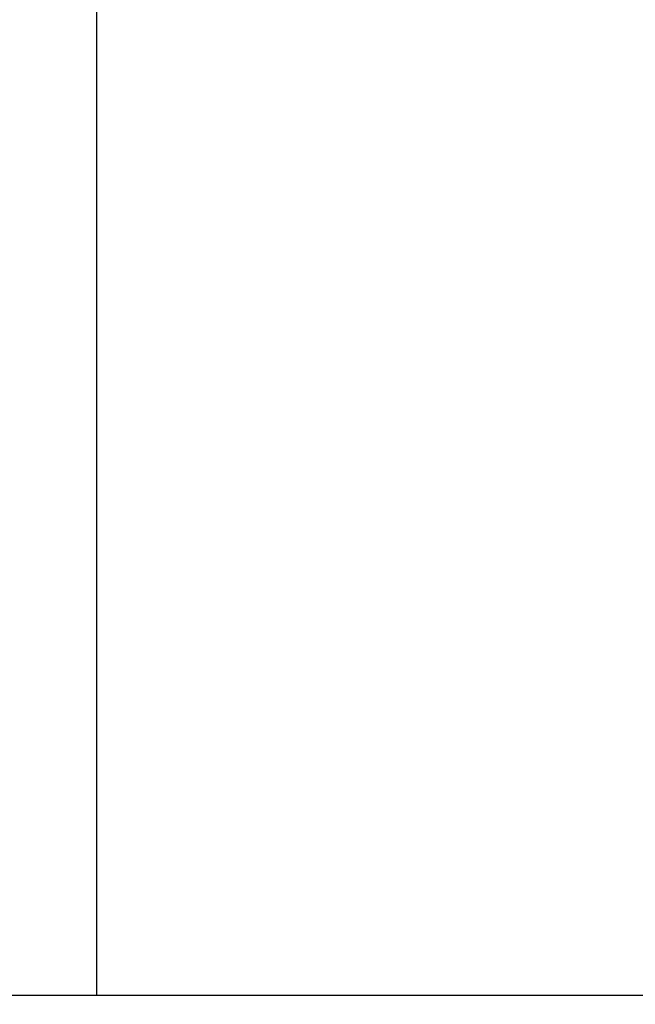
# Model space of a CAD drawing. Header units: millimetres. Extents: x 0 to 594, y 0 to 420.
# Tile 98 of 256: x 393.368 to 393.668, y 227.89 to 228.369. Entities that reach past the tile are written whole.
import ezdxf

# ---------------------------------------------------------------- set-up
doc = ezdxf.new("R2010")
doc.units = ezdxf.units.MM
doc.header["$LTSCALE"] = 32.67
doc.linetypes.add('PHANTOM', pattern=[0.8, 0.45, -0.05, 0.1, -0.05, 0.1, -0.05])
doc.layers.get('0').update_dxf_attribs({"linetype": 'CONTINUOUS'})
doc.layers.add('CRV', color=7, linetype='CONTINUOUS')
doc.layers.add('DRIV_DIM', color=7, linetype='CONTINUOUS')
doc.styles.get("Standard").update_dxf_attribs({"font": 'MS PGothic.ttf', "width": 0.8})
doc.dimstyles.new('DIMSTYLE_1', dxfattribs={"dimtxt": 3.8, "dimasz": 1.8, "dimexe": 0.18, "dimexo": 0.0625, "dimgap": 0.09, "dimtad": 1, "dimdec": 3, "dimlfac": 10, "dimdsep": 46, "dimtxsty": 'STANDARD', "dimblk": 'OPEN', "dimblk1": 'OPEN', "dimblk2": 'OPEN', "dimcen": 0.09, "dimadec": 0, "dimazin": 0, "dimtp": 0.001, "dimtm": 0.001, "dimtfac": 1, "dimtdec": 3, "dimtofl": 0, "dimtmove": 0, "dimatfit": 3, "dimldrblk": 'OPEN', "dimfxl": 1, "dimtolj": 1, "dimarcsym": 0})

# ---------------------------------------------------------------- blocks, each defined once
blk = doc.blocks.new('_OPEN')
at = {"color": 0, "linetype": 'ByBlock'}
for p, q in [((0, 0), (-1, 0.34202)), ((-1, -0.34202), (0, 0)), ((-1, 0), (0, 0))]:
    blk.add_line(p, q, dxfattribs=at)
blk = doc.blocks.new('*D16')
at = {"layer": 'DRIV_DIM', "color": 2, "linetype": 'Continuous'}
for p, q in [((388.90593, 249.26465), (388.90593, 151.84198)), ((396.90593, 220.39461), (396.90593, 151.84198)), ((388.90593, 153.84198), (392.90593, 153.84198)), ((396.90593, 153.84198), (392.90593, 153.84198))]:
    blk.add_line(p, q, dxfattribs=at)
at = {"layer": 'DRIV_DIM', "color": 2, "linetype": 'Continuous', "xscale": 1.8, "yscale": 1.8, "zscale": 1.8, "rotation": 180}
blk.add_blockref('_OPEN', (388.90593, 153.84198), dxfattribs=at)
at = {"layer": 'DRIV_DIM', "color": 2, "linetype": 'Continuous', "xscale": 1.8, "yscale": 1.8, "zscale": 1.8}
blk.add_blockref('_OPEN', (396.90593, 153.84198), dxfattribs=at)
at = {"layer": 'DRIV_DIM', "color": 2, "linetype": 'Continuous', "width": 0.8}
blk.add_text('80', height=3.8, dxfattribs=at).set_placement((390.07816, 154.79198))

msp = doc.modelspace()

# ---------------------------------------------------------------- linework, layer by layer
at = {"color": 7, "linetype": 'Continuous'}
for p, q in [((393.40593, 227.89461), (393.40593, 228.59461)), ((386.40593, 227.89461), (410.90593, 227.89461))]:
    msp.add_line(p, q, dxfattribs=at)
at = {"layer": 'CRV', "color": 8, "linetype": 'PHANTOM'}
for centre, radius, start, end in [((388.90593, 261.89461), 108.95281, 350, 240), ((388.90593, 261.89461), 100.95281, 350, 240), ((436.1767, 253.5595), 52.95281, 212.114473, 140.830737), ((364.90593, 220.32539), 52.95281, 102.114473, 10.04379)]:
    msp.add_arc(centre, radius, start, end, dxfattribs=at)
at = {"layer": 'CRV', "color": 4, "linetype": 'Continuous'}
msp.add_open_spline([(393.36815, 227.89461, 108.89535), (393.36815, 227.89461, 108.89535), (393.36817, 227.89461, 108.89535), (393.3682, 227.89461, 108.89535), (393.36824, 227.89461, 108.89535), (393.36831, 227.89461, 108.89535), (393.36841, 227.89461, 108.89536), (393.36855, 227.89461, 108.89536), (393.36873, 227.89461, 108.89537), (393.36895, 227.89461, 108.89537), (393.36924, 227.89461, 108.89538), (393.36975, 227.89461, 108.8954), (393.37048, 227.89461, 108.89542), (393.37136, 227.89461, 108.89545), (393.37223, 227.89461, 108.89548), (393.37311, 227.89461, 108.89551), (393.37428, 227.89461, 108.89555), (393.37573, 227.89461, 108.89559), (393.37748, 227.89461, 108.89565), (393.37923, 227.89461, 108.89571), (393.38157, 227.89461, 108.89578), (393.38448, 227.89461, 108.89588), (393.38798, 227.89461, 108.89599), (393.39148, 227.89461, 108.8961), (393.39498, 227.89461, 108.89621), (393.39965, 227.89461, 108.89637), (393.40315, 227.89461, 108.89648), (393.40548, 227.89461, 108.89655)], degree=3, knots=[0, 0, 0, 0, 0.00000912, 0.00003648, 0.0000912, 0.00014592, 0.00025535, 0.00036479, 0.00058367, 0.00080254, 0.00102141, 0.00145916, 0.00233466, 0.00321016, 0.00408566, 0.00496115, 0.00583665, 0.00758765, 0.00933864, 0.01108964, 0.01284063, 0.01634262, 0.01984462, 0.02334661, 0.0268486, 0.03035059, 0.03735457, 0.03735457, 0.03735457, 0.03735457], dxfattribs=at)
at = {"layer": 'CRV', "color": 4, "linetype": 'Continuous', "extrusion": (4.221e-13, -1, 0)}
msp.add_open_spline([(393.36836, 227.89461, 116.89929), (393.36836, 227.89461, 116.89929), (393.36837, 227.89461, 116.89929), (393.3684, 227.89461, 116.89929), (393.36845, 227.89461, 116.89929), (393.36852, 227.89461, 116.89929), (393.36861, 227.89461, 116.89929), (393.36876, 227.89461, 116.8993), (393.36894, 227.89461, 116.8993), (393.36916, 227.89461, 116.89931), (393.36945, 227.89461, 116.89932), (393.36996, 227.89461, 116.89933), (393.37069, 227.89461, 116.89936), (393.37157, 227.89461, 116.89938), (393.37244, 227.89461, 116.89941), (393.37332, 227.89461, 116.89943), (393.37448, 227.89461, 116.89947), (393.37594, 227.89461, 116.89951), (393.37769, 227.89461, 116.89957), (393.37944, 227.89461, 116.89962), (393.38178, 227.89461, 116.89969), (393.38469, 227.89461, 116.89978), (393.38819, 227.89461, 116.89988), (393.39169, 227.89461, 116.89999), (393.39519, 227.89461, 116.90009), (393.39986, 227.89461, 116.90023), (393.40336, 227.89461, 116.90034), (393.4057, 227.89461, 116.90041)], degree=3, knots=[0, 0, 0, 0, 0.00000912, 0.00003648, 0.0000912, 0.00014592, 0.00025535, 0.00036479, 0.00058367, 0.00080254, 0.00102141, 0.00145916, 0.00233466, 0.00321016, 0.00408566, 0.00496115, 0.00583665, 0.00758765, 0.00933864, 0.01108964, 0.01284063, 0.01634263, 0.01984462, 0.02334661, 0.0268486, 0.03035059, 0.03735457, 0.03735457, 0.03735457, 0.03735457], dxfattribs=at)
at = {"layer": 'CRV', "color": 4, "linetype": 'Continuous', "extrusion": (-3.91e-14, 1, 0)}
msp.add_open_spline([(393.36846, 227.89461, 29.22771), (393.36846, 227.89461, 29.22771), (393.36848, 227.89461, 29.22771), (393.36851, 227.89461, 29.22771), (393.36855, 227.89461, 29.22772), (393.36862, 227.89461, 29.22773), (393.36872, 227.89461, 29.22774), (393.36886, 227.89461, 29.22775), (393.36904, 227.89461, 29.22778), (393.36926, 227.89461, 29.2278), (393.36955, 227.89461, 29.22784), (393.37006, 227.89461, 29.2279), (393.37079, 227.89461, 29.22799), (393.37166, 227.89461, 29.22809), (393.37253, 227.89461, 29.2282), (393.3734, 227.89461, 29.2283), (393.37457, 227.89461, 29.22844), (393.37602, 227.89461, 29.22862), (393.37777, 227.89461, 29.22883), (393.37951, 227.89461, 29.22904), (393.38184, 227.89461, 29.22932), (393.38474, 227.89461, 29.22967), (393.38823, 227.89461, 29.23009), (393.39172, 227.89461, 29.23051), (393.39521, 227.89461, 29.23093), (393.39987, 227.89461, 29.23149), (393.40335, 227.89461, 29.23191), (393.40568, 227.89461, 29.23219)], degree=3, knots=[0, 0, 0, 0, 0.00000915, 0.00003661, 0.00009153, 0.00014644, 0.00025627, 0.0003661, 0.00058576, 0.00080542, 0.00102508, 0.00146441, 0.00234305, 0.00322169, 0.00410034, 0.00497898, 0.00585762, 0.00761491, 0.0093722, 0.01112949, 0.01288677, 0.01640135, 0.01991592, 0.0234305, 0.02694507, 0.03045964, 0.03748879, 0.03748879, 0.03748879, 0.03748879], dxfattribs=at)
at = {"layer": 'CRV', "color": 4, "linetype": 'Continuous', "extrusion": (-2.89e-14, -1, 0)}
msp.add_open_spline([(393.40548, 227.89461, 108.89655), (393.40549, 227.89461, 108.89655), (393.40551, 227.89461, 108.89655), (393.40557, 227.89461, 108.89656), (393.40565, 227.89461, 108.89656), (393.40579, 227.89461, 108.89656), (393.40596, 227.89461, 108.89657), (393.40623, 227.89461, 108.89658), (393.40657, 227.89461, 108.89659), (393.40698, 227.89461, 108.8966), (393.40752, 227.89461, 108.89662), (393.4082, 227.89461, 108.89664), (393.40901, 227.89461, 108.89667), (393.41009, 227.89461, 108.8967), (393.41145, 227.89461, 108.89674), (393.41308, 227.89461, 108.8968), (393.4147, 227.89461, 108.89685), (393.41687, 227.89461, 108.89692), (393.41958, 227.89461, 108.897), (393.42284, 227.89461, 108.89711), (393.42609, 227.89461, 108.89721), (393.43043, 227.89461, 108.89735), (393.43585, 227.89461, 108.89752), (393.44236, 227.89461, 108.89773), (393.44887, 227.89461, 108.89793), (393.45538, 227.89461, 108.89814), (393.46405, 227.89461, 108.89842), (393.47056, 227.89461, 108.89863), (393.4749, 227.89461, 108.89876)], degree=3, knots=[0, 0, 0, 0, 0.00001696, 0.00006782, 0.00016956, 0.00027129, 0.00047476, 0.00067823, 0.00108516, 0.00149209, 0.00189903, 0.0027129, 0.00352677, 0.00434064, 0.00596838, 0.00759612, 0.00922386, 0.0108516, 0.01410708, 0.01736256, 0.02061804, 0.02387352, 0.03038448, 0.03689544, 0.0434064, 0.04991736, 0.05642832, 0.06945024, 0.06945024, 0.06945024, 0.06945024], dxfattribs=at)
at = {"layer": 'CRV', "color": 4, "linetype": 'Continuous', "extrusion": (-2.544e-13, 1, 0)}
msp.add_open_spline([(393.40568, 227.89461, 29.23219), (393.40569, 227.89461, 29.23219), (393.40571, 227.89461, 29.23219), (393.40577, 227.89461, 29.2322), (393.40585, 227.89461, 29.23221), (393.40599, 227.89461, 29.23222), (393.40615, 227.89461, 29.23224), (393.40642, 227.89461, 29.23227), (393.40676, 227.89461, 29.23231), (393.40717, 227.89461, 29.23236), (393.40771, 227.89461, 29.23243), (393.40838, 227.89461, 29.23251), (393.4092, 227.89461, 29.2326), (393.41028, 227.89461, 29.23273), (393.41163, 227.89461, 29.23289), (393.41325, 227.89461, 29.23308), (393.41487, 227.89461, 29.23328), (393.41704, 227.89461, 29.23353), (393.41974, 227.89461, 29.23385), (393.42298, 227.89461, 29.23424), (393.42623, 227.89461, 29.23462), (393.43056, 227.89461, 29.23513), (393.43596, 227.89461, 29.23578), (393.44245, 227.89461, 29.23655), (393.44894, 227.89461, 29.23731), (393.45543, 227.89461, 29.23808), (393.46408, 227.89461, 29.23911), (393.47057, 227.89461, 29.23988), (393.4749, 227.89461, 29.24039)], degree=3, knots=[0, 0, 0, 0, 0.00001702, 0.00006807, 0.00017017, 0.00027226, 0.00047646, 0.00068066, 0.00108906, 0.00149746, 0.00190585, 0.00272265, 0.00353944, 0.00435624, 0.00598982, 0.00762341, 0.009257, 0.01089059, 0.01415777, 0.01742494, 0.02069212, 0.0239593, 0.03049365, 0.03702801, 0.04356236, 0.05009671, 0.05663107, 0.06969978, 0.06969978, 0.06969978, 0.06969978], dxfattribs=at)
at = {"layer": 'CRV', "color": 4, "linetype": 'Continuous', "extrusion": (2.088e-13, 1, 0)}
msp.add_open_spline([(393.4057, 227.89461, 116.90041), (393.4057, 227.89461, 116.90041), (393.40572, 227.89461, 116.90041), (393.40578, 227.89461, 116.90041), (393.40587, 227.89461, 116.90041), (393.406, 227.89461, 116.90042), (393.40617, 227.89461, 116.90042), (393.40644, 227.89461, 116.90043), (393.40678, 227.89461, 116.90044), (393.40719, 227.89461, 116.90045), (393.40773, 227.89461, 116.90047), (393.40841, 227.89461, 116.90049), (393.40922, 227.89461, 116.90051), (393.41031, 227.89461, 116.90055), (393.41166, 227.89461, 116.90059), (393.41329, 227.89461, 116.90063), (393.41492, 227.89461, 116.90068), (393.41708, 227.89461, 116.90075), (393.4198, 227.89461, 116.90083), (393.42305, 227.89461, 116.90092), (393.4263, 227.89461, 116.90102), (393.43064, 227.89461, 116.90115), (393.43607, 227.89461, 116.90131), (393.44257, 227.89461, 116.9015), (393.44908, 227.89461, 116.9017), (393.45559, 227.89461, 116.90189), (393.46427, 227.89461, 116.90215), (393.47078, 227.89461, 116.90234), (393.47512, 227.89461, 116.90247)], degree=3, knots=[0, 0, 0, 0, 0.00001696, 0.00006782, 0.00016956, 0.00027129, 0.00047476, 0.00067822, 0.00108516, 0.00149209, 0.00189903, 0.0027129, 0.00352677, 0.00434064, 0.00596838, 0.00759612, 0.00922386, 0.0108516, 0.01410708, 0.01736256, 0.02061804, 0.02387352, 0.03038448, 0.03689544, 0.0434064, 0.04991736, 0.05642832, 0.06945024, 0.06945024, 0.06945024, 0.06945024], dxfattribs=at)
at = {"layer": 'CRV', "color": 4, "linetype": 'Continuous', "extrusion": (-4.49e-14, 1, 0)}
msp.add_open_spline([(393.4749, 227.89461, 108.89876), (393.4749, 227.89461, 108.89876), (393.47492, 227.89461, 108.89876), (393.47496, 227.89461, 108.89877), (393.47502, 227.89461, 108.89877), (393.47511, 227.89461, 108.89877), (393.47523, 227.89461, 108.89877), (393.47542, 227.89461, 108.89878), (393.47565, 227.89461, 108.89879), (393.47593, 227.89461, 108.89879), (393.47631, 227.89461, 108.89881), (393.47678, 227.89461, 108.89882), (393.47734, 227.89461, 108.89884), (393.47809, 227.89461, 108.89886), (393.47903, 227.89461, 108.89889), (393.48015, 227.89461, 108.89892), (393.48128, 227.89461, 108.89896), (393.48278, 227.89461, 108.899), (393.48465, 227.89461, 108.89906), (393.4869, 227.89461, 108.89913), (393.48915, 227.89461, 108.8992), (393.49215, 227.89461, 108.89929), (393.4959, 227.89461, 108.89941), (393.5004, 227.89461, 108.89954), (393.50491, 227.89461, 108.89968), (393.50941, 227.89461, 108.89982), (393.51541, 227.89461, 108.9), (393.52291, 227.89461, 108.90023), (393.53191, 227.89461, 108.90051), (393.54091, 227.89461, 108.90078), (393.54991, 227.89461, 108.90106), (393.56191, 227.89461, 108.90143), (393.57692, 227.89461, 108.90189), (393.59492, 227.89461, 108.90244), (393.61292, 227.89461, 108.90299), (393.63093, 227.89461, 108.90354), (393.64893, 227.89461, 108.90409), (393.66093, 227.89461, 108.90446), (393.66693, 227.89461, 108.90464)], degree=3, knots=[0, 0, 0, 0, 0.0000117, 0.0000469, 0.0001173, 0.0001876, 0.0003283, 0.000469, 0.0007505, 0.0010319, 0.0013133, 0.0018762, 0.0024391, 0.0030019, 0.0041276, 0.0052534, 0.0063791, 0.0075048, 0.0097562, 0.0120077, 0.0142591, 0.0165105, 0.0210134, 0.0255163, 0.0300192, 0.034522, 0.0390249, 0.0480307, 0.0570364, 0.0660422, 0.0750479, 0.0840537, 0.1020652, 0.1200767, 0.1380882, 0.1560997, 0.1741112, 0.1921227, 0.1921227, 0.1921227, 0.1921227], dxfattribs=at)
at = {"layer": 'CRV', "color": 4, "linetype": 'Continuous', "extrusion": (5.4012e-12, 1, -4.72634e-11)}
msp.add_open_spline([(393.4749, 227.89461, 29.24039), (393.47491, 227.89461, 29.24039), (393.47493, 227.89461, 29.2404), (393.47498, 227.89461, 29.2404), (393.47505, 227.89461, 29.24041), (393.47512, 227.89461, 29.24042), (393.47522, 227.89461, 29.24043), (393.47534, 227.89461, 29.24044), (393.47554, 227.89461, 29.24047), (393.47579, 227.89461, 29.24049), (393.47609, 227.89461, 29.24053), (393.47639, 227.89461, 29.24056), (393.47679, 227.89461, 29.24061), (393.47729, 227.89461, 29.24067), (393.47789, 227.89461, 29.24074), (393.47868, 227.89461, 29.24083), (393.47968, 227.89461, 29.24094), (393.48088, 227.89461, 29.24108), (393.48207, 227.89461, 29.24122), (393.48327, 227.89461, 29.24136), (393.48487, 227.89461, 29.24154), (393.48686, 227.89461, 29.24177), (393.48925, 227.89461, 29.24205), (393.49165, 227.89461, 29.24233), (393.49484, 227.89461, 29.2427), (393.49882, 227.89461, 29.24316), (393.50361, 227.89461, 29.24371), (393.50839, 227.89461, 29.24426), (393.51318, 227.89461, 29.24482), (393.51796, 227.89461, 29.24537), (393.52435, 227.89461, 29.24611), (393.53232, 227.89461, 29.24703), (393.5403, 227.89461, 29.24795), (393.54668, 227.89461, 29.24869), (393.55146, 227.89461, 29.24924), (393.55545, 227.89461, 29.2497), (393.55864, 227.89461, 29.25007), (393.56103, 227.89461, 29.25035), (393.56343, 227.89461, 29.25062), (393.56582, 227.89461, 29.2509), (393.56821, 227.89461, 29.25118), (393.57021, 227.89461, 29.25141), (393.5718, 227.89461, 29.25159), (393.5728, 227.89461, 29.25171), (393.5736, 227.89461, 29.2518), (393.57419, 227.89461, 29.25187), (393.57479, 227.89461, 29.25194), (393.57539, 227.89461, 29.25201), (393.57589, 227.89461, 29.25206), (393.57624, 227.89461, 29.2521), (393.57644, 227.89461, 29.25213), (393.57659, 227.89461, 29.25214), (393.57674, 227.89461, 29.25216), (393.57685, 227.89461, 29.25217), (393.57692, 227.89461, 29.25218), (393.57695, 227.89461, 29.25219), (393.57697, 227.89461, 29.25219), (393.57699, 227.89461, 29.25219), (393.57701, 227.89461, 29.25219), (393.57704, 227.89461, 29.2522), (393.57711, 227.89461, 29.2522), (393.5772, 227.89461, 29.25221), (393.57733, 227.89461, 29.25223), (393.57747, 227.89461, 29.25224), (393.57764, 227.89461, 29.25226), (393.57795, 227.89461, 29.2523), (393.57838, 227.89461, 29.25235), (393.57891, 227.89461, 29.25241), (393.57943, 227.89461, 29.25246), (393.57996, 227.89461, 29.25252), (393.58066, 227.89461, 29.2526), (393.58153, 227.89461, 29.2527), (393.58293, 227.89461, 29.25286), (393.58467, 227.89461, 29.25305), (393.58677, 227.89461, 29.25329), (393.58887, 227.89461, 29.25352), (393.59097, 227.89461, 29.25376), (393.59306, 227.89461, 29.25399), (393.59586, 227.89461, 29.25431), (393.59936, 227.89461, 29.2547), (393.60355, 227.89461, 29.25517), (393.60914, 227.89461, 29.2558), (393.61613, 227.89461, 29.25658), (393.62452, 227.89461, 29.25753), (393.63291, 227.89461, 29.25847), (393.6413, 227.89461, 29.25941), (393.65249, 227.89461, 29.26066), (393.66087, 227.89461, 29.26161), (393.66647, 227.89461, 29.26223)], degree=3, knots=[0, 0, 0, 0, 0.0000376, 0.0000753, 0.0001505, 0.0002258, 0.0003011, 0.0004516, 0.0006022, 0.0009032, 0.0012043, 0.0015054, 0.0018065, 0.0024086, 0.0030108, 0.003613, 0.0048173, 0.0060216, 0.0072259, 0.0084302, 0.0096345, 0.0120432, 0.0144518, 0.0168604, 0.0192691, 0.0240863, 0.0289036, 0.0337209, 0.0385382, 0.0433554, 0.0481727, 0.0578072, 0.0674418, 0.072259, 0.0770763, 0.0818936, 0.0843022, 0.0867109, 0.0891195, 0.0915281, 0.0939368, 0.0963454, 0.0975497, 0.098754, 0.0993562, 0.0999584, 0.1005605, 0.1011627, 0.1017648, 0.1020659, 0.1022164, 0.102367, 0.1025175, 0.1026681, 0.1027057, 0.1027433, 0.1027622, 0.1027684, 0.1027904, 0.1028234, 0.1028564, 0.1029883, 0.1031202, 0.1032521, 0.103384, 0.1036478, 0.1041754, 0.104703, 0.1052306, 0.1057582, 0.1062858, 0.107341, 0.1083962, 0.1105066, 0.112617, 0.1147275, 0.1168379, 0.1189483, 0.1210587, 0.1252796, 0.1295004, 0.1337212, 0.1421629, 0.1506046, 0.1590463, 0.167488, 0.1759296, 0.192813, 0.192813, 0.192813, 0.192813], dxfattribs=at)
at = {"layer": 'CRV', "color": 4, "linetype": 'Continuous', "extrusion": (9.88e-14, -1, 0)}
msp.add_open_spline([(393.47512, 227.89461, 116.90247), (393.47512, 227.89461, 116.90247), (393.47513, 227.89461, 116.90247), (393.47517, 227.89461, 116.90247), (393.47523, 227.89461, 116.90247), (393.47533, 227.89461, 116.90247), (393.47544, 227.89461, 116.90248), (393.47563, 227.89461, 116.90248), (393.47587, 227.89461, 116.90249), (393.47615, 227.89461, 116.9025), (393.47652, 227.89461, 116.90251), (393.47699, 227.89461, 116.90252), (393.47755, 227.89461, 116.90254), (393.4783, 227.89461, 116.90256), (393.47924, 227.89461, 116.90259), (393.48037, 227.89461, 116.90262), (393.48149, 227.89461, 116.90265), (393.48299, 227.89461, 116.90269), (393.48487, 227.89461, 116.90275), (393.48712, 227.89461, 116.90281), (393.48937, 227.89461, 116.90287), (393.49237, 227.89461, 116.90296), (393.49612, 227.89461, 116.90307), (393.50062, 227.89461, 116.90319), (393.50512, 227.89461, 116.90332), (393.50962, 227.89461, 116.90345), (393.51562, 227.89461, 116.90362), (393.52312, 227.89461, 116.90384), (393.53212, 227.89461, 116.90409), (393.54112, 227.89461, 116.90435), (393.55012, 227.89461, 116.90461), (393.56212, 227.89461, 116.90495), (393.57712, 227.89461, 116.90538), (393.59512, 227.89461, 116.90589), (393.61312, 227.89461, 116.9064), (393.63112, 227.89461, 116.90692), (393.64912, 227.89461, 116.90743), (393.66112, 227.89461, 116.90777), (393.66712, 227.89461, 116.90794)], degree=3, knots=[0, 0, 0, 0, 0.0000117, 0.0000469, 0.0001172, 0.0001876, 0.0003283, 0.000469, 0.0007503, 0.0010317, 0.0013131, 0.0018759, 0.0024386, 0.0030014, 0.0041269, 0.0052524, 0.0063779, 0.0075034, 0.0097544, 0.0120055, 0.0142565, 0.0165075, 0.0210095, 0.0255116, 0.0300136, 0.0345157, 0.0390177, 0.0480218, 0.0570259, 0.06603, 0.0750341, 0.0840382, 0.1020464, 0.1200545, 0.1380627, 0.1560709, 0.1740791, 0.1920873, 0.1920873, 0.1920873, 0.1920873], dxfattribs=at)
at = {"layer": 'CRV', "color": 4, "linetype": 'Continuous', "extrusion": (1.17135e-11, -1, 0)}
msp.add_open_spline([(393.66647, 227.89461, 29.26223), (393.66647, 227.89461, 29.26223), (393.66648, 227.89461, 29.26224), (393.6665, 227.89461, 29.26224), (393.66653, 227.89461, 29.26224), (393.6666, 227.89461, 29.26225), (393.6667, 227.89461, 29.26226), (393.66684, 227.89461, 29.26228), (393.66698, 227.89461, 29.26229), (393.66717, 227.89461, 29.26231), (393.6675, 227.89461, 29.26235), (393.66778, 227.89461, 29.26238), (393.66796, 227.89461, 29.2624)], degree=3, knots=[0, 0, 0, 0, 0.000005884, 0.000023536, 0.000058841, 0.000094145, 0.000235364, 0.000376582, 0.0005178, 0.000659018, 0.000941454, 0.001506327, 0.001506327, 0.001506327, 0.001506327], dxfattribs=at)
at = {"layer": 'CRV', "color": 4, "linetype": 'Continuous', "extrusion": (7.3329e-12, 1, 0)}
msp.add_open_spline([(393.66693, 227.89461, 108.90464), (393.66693, 227.89461, 108.90464), (393.66694, 227.89461, 108.90464), (393.66696, 227.89461, 108.90464), (393.66699, 227.89461, 108.90465), (393.66706, 227.89461, 108.90465), (393.66717, 227.89461, 108.90465), (393.66731, 227.89461, 108.90466), (393.66745, 227.89461, 108.90466), (393.66764, 227.89461, 108.90467), (393.66796, 227.89461, 108.90467), (393.66825, 227.89461, 108.90468), (393.66843, 227.89461, 108.90469)], degree=3, knots=[0, 0, 0, 0, 0.000005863, 0.000023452, 0.00005863, 0.000093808, 0.000234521, 0.000375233, 0.000515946, 0.000656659, 0.000938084, 0.001500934, 0.001500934, 0.001500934, 0.001500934], dxfattribs=at)
at = {"layer": 'CRV', "color": 4, "linetype": 'Continuous', "extrusion": (6.0654e-12, 1, 0)}
msp.add_open_spline([(393.66712, 227.89461, 116.90794), (393.66713, 227.89461, 116.90794), (393.66713, 227.89461, 116.90795), (393.66715, 227.89461, 116.90795), (393.66718, 227.89461, 116.90795), (393.66725, 227.89461, 116.90795), (393.66736, 227.89461, 116.90795), (393.6675, 227.89461, 116.90796), (393.66764, 227.89461, 116.90796), (393.66783, 227.89461, 116.90796), (393.66815, 227.89461, 116.90797), (393.66844, 227.89461, 116.90798), (393.66862, 227.89461, 116.90799)], degree=3, knots=[0, 0, 0, 0, 0.000005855, 0.000023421, 0.000058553, 0.000093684, 0.00023421, 0.000374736, 0.000515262, 0.000655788, 0.00093684, 0.001498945, 0.001498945, 0.001498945, 0.001498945], dxfattribs=at)

# ---------------------------------------------------------------- dimensions: what is measured, and where the dimension line sits
at = {"layer": 'DRIV_DIM', "color": 2, "linetype": 'Continuous'}
dim = msp.add_linear_dim(base=(396.90593, 153.84198), p1=(388.90593, 249.26465), p2=(396.90593, 220.39461), dimstyle='DIMSTYLE_1', dxfattribs=at)
dim.commit()
dim.dimension.update_dxf_attribs({"geometry": '*D16', "text_midpoint": (393.11816, 156.69198), "dimtype": 160})

doc.saveas('drawing.dxf')
